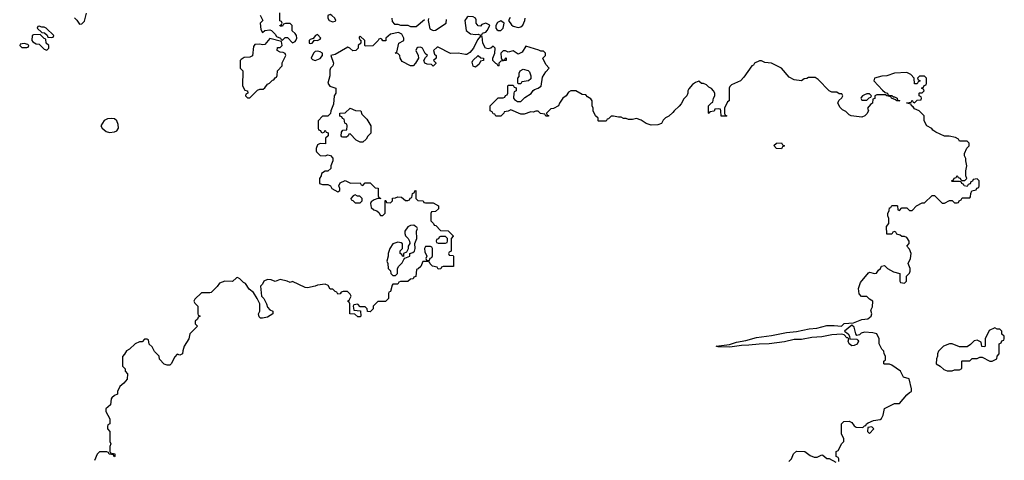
# Model space of a CAD drawing. Header units: inches. Extents: x 2221774 to 2440637, y 201306 to 357559.
# Tile 84 of 245: x 2275854 to 2283706, y 303339 to 306857. Entities that reach past the tile are written whole.
import ezdxf

# ---------------------------------------------------------------- set-up
doc = ezdxf.new("R2010")
doc.units = ezdxf.units.IN
doc.header["$MEASUREMENT"] = 0
doc.layers.add('C2370', color=7, linetype='Continuous')
doc.layers.add('C2380', color=7, linetype='Continuous')

msp = doc.modelspace()

# ---------------------------------------------------------------- linework, layer by layer
at = {"layer": 'C2370', "color": 5, "elevation": 60}
for points in [[(2276290, 306872), (2276310, 306852), (2276330, 306822), (2276350, 306824.7), (2276370, 306844.7), (2276388, 306910)], [(2277772.7, 306892.7), (2277792, 306850), (2277772, 306830), (2277778, 306778), (2277790, 306754), (2277808.9, 306771.1), (2277850, 306776), (2277862, 306770), (2277890, 306742), (2277902.8, 306722.8), (2277934, 306710), (2277938, 306698), (2277950, 306694), (2277970, 306714), (2277990, 306714), (2278030, 306672), (2278050, 306682), (2278055.3, 306690), (2278064, 306710), (2278062, 306730), (2278050, 306748), (2278027.3, 306767.3), (2278026, 306810), (2278010, 306826), (2277972.7, 306827.3), (2277958, 306822), (2277950, 306806), (2277930, 306806), (2277928, 306810), (2277942, 306818), (2277946, 306830), (2277942, 306842), (2277928.9, 306848.9), (2277928.4, 306911.6)], [(2278822, 306870), (2278823.6, 306843.6), (2278842, 306822), (2278870, 306822), (2278890, 306812), (2278950, 306814), (2278970, 306802), (2279016.4, 306803.6), (2279082, 306858)], [(2279114, 306866), (2279112, 306850), (2279123.5, 306783.5), (2279150, 306770.8), (2279170, 306774), (2279254, 306830), (2279258, 306858)], [(2279764.7, 306875.3), (2279752, 306850), (2279775.3, 306815.3), (2279790, 306804.7), (2279830, 306796), (2279850, 306801), (2279865.6, 306814.4), (2279881.2, 306850), (2279885.2, 306870)], [(2280000, 306611.6), (2279994.6, 306614.6), (2279890, 306646), (2279862, 306598), (2279830, 306582), (2279790, 306608), (2279750, 306598), (2279727.3, 306607.3), (2279710, 306608), (2279692, 306590), (2279692.7, 306552.7), (2279698, 306538), (2279710, 306534), (2279722, 306538), (2279730, 306554), (2279734, 306550), (2279734, 306530), (2279690, 306526), (2279674, 306510), (2279674, 306490), (2279670, 306486), (2279662, 306502), (2279650, 306506), (2279628, 306530), (2279628, 306550), (2279642, 306590), (2279646, 306630), (2279630, 306646), (2279611.3, 306628.7), (2279590, 306624), (2279569.2, 306629.2), (2279548, 306670), (2279542, 306722), (2279530, 306726), (2279503.6, 306696.4), (2279474, 306630), (2279443.6, 306596.4), (2279419.6, 306580.4), (2279410, 306578), (2279350, 306589), (2279290, 306588), (2279190, 306638), (2279183.6, 306636.4), (2279154, 306610), (2279162, 306582), (2279174, 306570), (2279174, 306550), (2279154, 306530), (2279171.6, 306511.6), (2279171.6, 306508.4), (2279150, 306486), (2279139, 306499), (2279103.1, 306503.1), (2279086, 306510), (2279078, 306530), (2279090, 306554), (2279106, 306570), (2279088.4, 306588.4), (2279066, 306630), (2279050, 306638), (2279030, 306635.3), (2279022, 306630), (2279014, 306610), (2279031.6, 306571.6), (2279034, 306550), (2279011, 306509), (2278991.3, 306488.7), (2278971.3, 306488.7), (2278903.1, 306523.1), (2278888, 306550), (2278886, 306570), (2278870, 306586), (2278848.7, 306590), (2278862, 306598), (2278878, 306670), (2278918, 306690), (2278918, 306710), (2278902, 306742), (2278875.3, 306755.3), (2278810, 306742), (2278774, 306710), (2278772.7, 306687.3), (2278750, 306688), (2278742, 306702), (2278730, 306706), (2278718, 306702), (2278714, 306690), (2278670, 306648), (2278610, 306646), (2278606, 306650), (2278606, 306690), (2278570, 306726), (2278562, 306718), (2278562, 306710), (2278570, 306694), (2278574, 306694), (2278574, 306670), (2278554, 306650), (2278554, 306630), (2278534, 306610), (2278510, 306608), (2278486, 306630), (2278470, 306638), (2278370, 306579), (2278334, 306570), (2278357.3, 306510), (2278350.8, 306490), (2278331.3, 306470), (2278326, 306454), (2278327.3, 306410), (2278311.3, 306350), (2278326, 306326), (2278374, 306310), (2278374, 306270), (2278362, 306250), (2278356.9, 306183.1), (2278334, 306130), (2278332.7, 306107.3), (2278310, 306086), (2278270, 306086), (2278234, 306050), (2278234, 305990), (2278238, 305978), (2278252.7, 305972.7), (2278258, 305958), (2278270, 305954), (2278282, 305958), (2278290, 305974), (2278298, 305958), (2278312.7, 305952.7), (2278314, 305930), (2278294, 305910), (2278292.7, 305867.3), (2278250, 305868.7), (2278230, 305858), (2278218, 305830), (2278218, 305810), (2278221, 305801), (2278250, 305772), (2278290, 305771.3), (2278310, 305778), (2278331.6, 305771.6), (2278351.6, 305751.6), (2278352, 305730), (2278334, 305690), (2278334, 305670), (2278311.6, 305648.4), (2278290, 305648), (2278262, 305630), (2278258, 305610), (2278244.7, 305590), (2278246, 305550), (2278270, 305541), (2278310, 305542), (2278332, 305530), (2278342, 305510), (2278390, 305482), (2278407.3, 305492.7), (2278408, 305510), (2278398, 305530), (2278410, 305554), (2278450, 305572), (2278492.7, 305552.7), (2278570, 305554), (2278578, 305538), (2278590, 305534), (2278610, 305554), (2278650, 305554), (2278690, 305514), (2278712.7, 305512.7), (2278714, 305450), (2278718, 305438), (2278734, 305430), (2278710, 305428.7), (2278681, 305419), (2278658, 305402), (2278651.3, 305390), (2278658, 305358), (2278678, 305338), (2278702, 305330), (2278716.9, 305316.9), (2278730, 305294), (2278750, 305294), (2278767.3, 305312.7), (2278767.3, 305412.7), (2278772.7, 305412.7), (2278778, 305398), (2278810, 305394), (2278826, 305410), (2278827.3, 305432.7), (2278850, 305434), (2278870, 305442), (2278899.6, 305439.6), (2278930, 305414), (2278950, 305414), (2278962, 305418), (2278967.3, 305432.7), (2278982, 305438), (2278986, 305470), (2279002, 305478), (2279006, 305490), (2279012.7, 305492.7), (2279014, 305430), (2279030, 305414), (2279071.6, 305411.6), (2279078, 305398), (2279090, 305394), (2279150, 305394), (2279194, 305370), (2279192.7, 305347.3), (2279170, 305326), (2279138, 305322), (2279134, 305310), (2279134, 305250), (2279154, 305230), (2279158, 305218), (2279172.7, 305212.7), (2279210, 305174), (2279271.6, 305171.6), (2279311.6, 305131.6), (2279311.6, 305128.4), (2279294, 305110), (2279294, 305010), (2279278, 305002), (2279274, 304990), (2279278, 304978), (2279310, 304974), (2279314, 304970), (2279312.7, 304887.3), (2279230, 304886), (2279218, 304882), (2279211.6, 304868.4), (2279190, 304866), (2279182, 304882), (2279146, 304890), (2279127.3, 304907.3), (2279122, 304922), (2279110, 304926), (2279070, 304926), (2279052.7, 304887.3), (2279032.7, 304867.3), (2279018, 304862), (2279012.7, 304807.3), (2278998, 304802), (2278991.6, 304788.4), (2278970, 304786), (2278950, 304766), (2278890, 304766), (2278878, 304762), (2278870, 304746), (2278830, 304746), (2278823.6, 304736.4), (2278810, 304686), (2278798, 304682), (2278794, 304670), (2278794, 304630), (2278770, 304606), (2278710, 304606), (2278674, 304570), (2278674, 304550), (2278650, 304526), (2278627.3, 304527.3), (2278626, 304550), (2278610, 304566), (2278570, 304566), (2278550, 304586), (2278518, 304582), (2278514, 304570), (2278518, 304538), (2278572.7, 304532.7), (2278574, 304490), (2278570, 304486), (2278550, 304486), (2278527.3, 304507.3), (2278488, 304510), (2278486, 304590), (2278482, 304602), (2278468, 304610), (2278482, 304618), (2278498, 304650), (2278490, 304666), (2278467.3, 304687.3), (2278432.7, 304687.3), (2278418, 304682), (2278410, 304668), (2278390, 304666), (2278382, 304682), (2278370, 304686), (2278350, 304706), (2278330, 304706), (2278314.6, 304734.6), (2278290, 304746), (2278230, 304738), (2278211.6, 304728.4), (2278150, 304715.3), (2278130, 304718), (2278030, 304768), (2278010, 304758), (2277986, 304770), (2277930, 304782), (2277890, 304768), (2277860.4, 304780.4), (2277830, 304782), (2277802, 304770), (2277790, 304746), (2277774, 304730), (2277782, 304650), (2277802, 304630), (2277822, 304590), (2277830, 304562), (2277850, 304542), (2277874, 304530), (2277874, 304510), (2277830, 304482), (2277790, 304474), (2277775.3, 304475.3), (2277764, 304484), (2277759, 304510), (2277768.9, 304531.1), (2277768.4, 304588.4), (2277748.7, 304630), (2277718, 304678), (2277685.2, 304705.2), (2277655.3, 304750), (2277639, 304759), (2277610, 304788), (2277590, 304798), (2277583.6, 304796.4), (2277550, 304768), (2277490, 304768.7), (2277446.4, 304753.6), (2277430, 304726), (2277379.8, 304680.2), (2277370, 304675.3), (2277303.6, 304676.4), (2277250, 304626), (2277242, 304610), (2277250, 304594), (2277274, 304570), (2277274, 304510), (2277278, 304498), (2277294, 304490), (2277278, 304482), (2277272.7, 304467.3), (2277254, 304450), (2277254, 304430), (2277272, 304410), (2277212, 304350), (2277202, 304310), (2277164.7, 304250), (2277154, 304214), (2277152, 304190), (2277130, 304178), (2277110, 304186), (2277090, 304166), (2277062, 304110), (2277050, 304098), (2277030, 304098), (2277007.3, 304107.3), (2276970, 304146), (2276966, 304170), (2276928.9, 304208.9), (2276910, 304246), (2276887.3, 304267.3), (2276882, 304302), (2276870, 304306), (2276850, 304306), (2276830, 304286), (2276810, 304286), (2276774, 304270), (2276730, 304226), (2276705.4, 304214.6), (2276690, 304186), (2276672.7, 304167.3), (2276674, 304090), (2276694, 304070), (2276694, 304050), (2276714, 304030), (2276711.6, 303988.4), (2276683.6, 303956.4), (2276652, 303930), (2276634, 303890), (2276632.7, 303867.3), (2276610, 303858), (2276590, 303838), (2276584.7, 303830), (2276578, 303782), (2276542, 303750), (2276542, 303730), (2276574, 303670), (2276574, 303630), (2276558, 303622), (2276554, 303610), (2276554, 303590), (2276574, 303570), (2276574, 303490), (2276582, 303470), (2276574, 303450), (2276574, 303410), (2276578, 303398), (2276612, 303392), (2276614, 303370), (2276608, 303368), (2276602, 303382), (2276567.3, 303387.3), (2276562, 303402), (2276550, 303406), (2276490, 303408), (2276471.1, 303388.9), (2276450, 303338)], [(2280000, 306116.4), (2279990, 306126), (2279970, 306126), (2279950, 306118), (2279930, 306122), (2279876.9, 306103.1), (2279850, 306102), (2279770, 306138), (2279750, 306128), (2279718, 306122), (2279714, 306110), (2279690, 306086), (2279650, 306086), (2279642, 306102), (2279630, 306106), (2279622, 306122), (2279606, 306130), (2279606, 306170), (2279670, 306234), (2279710, 306234), (2279722, 306238), (2279728, 306252), (2279742, 306258), (2279746, 306270), (2279746, 306330), (2279750, 306334), (2279790, 306334), (2279798, 306318), (2279812.7, 306312.7), (2279814, 306290), (2279798, 306282), (2279794, 306270), (2279792, 306230), (2279799.6, 306219.6), (2279824.7, 306204.7), (2279850, 306204.7), (2279883.1, 306236.9), (2279932.9, 306267.1), (2279948.9, 306291.1), (2279960.2, 306299.8), (2279990, 306311.3), (2280000, 306318.5)]]:
    msp.add_lwpolyline(points, dxfattribs=at)
for points in [[(2278330, 306897.2), (2278312, 306890), (2278311.3, 306870), (2278322, 306850), (2278350, 306841), (2278370, 306846), (2278375.3, 306850), (2278368, 306870), (2278342, 306890)], [(2279430, 306882), (2279422, 306878), (2279404.7, 306850), (2279414, 306770), (2279450, 306744.7), (2279490, 306738), (2279510, 306742), (2279530, 306734), (2279542, 306738), (2279546, 306750), (2279570, 306758), (2279582, 306770), (2279602, 306810), (2279597.2, 306817.2), (2279570, 306829), (2279540.7, 306819.3), (2279530, 306806), (2279510, 306808), (2279495.3, 306830), (2279494.6, 306854.6), (2279488, 306870), (2279470, 306879)], [(2276010, 306806), (2275998, 306802), (2275994, 306790), (2276030, 306754), (2276052.7, 306752.7), (2276072.7, 306732.7), (2276078, 306718), (2276110, 306714), (2276122, 306718), (2276126, 306730), (2276066, 306790), (2276050, 306798), (2276030, 306798)], [(2279690, 306848.7), (2279664.7, 306835.3), (2279651.3, 306810), (2279652, 306790), (2279659.6, 306779.6), (2279670, 306772), (2279690, 306771.3), (2279708.7, 306790), (2279718, 306830)], [(2276018, 306738), (2275964.7, 306735.3), (2275954, 306730), (2275952, 306690), (2275959.6, 306679.6), (2275985.4, 306665.4), (2276010, 306662), (2276050, 306622), (2276070, 306614), (2276086, 306630), (2276086, 306650), (2276066, 306670), (2276062, 306702), (2276050, 306706)], [(2277850, 306706), (2277810, 306658), (2277790, 306655.3), (2277770, 306662), (2277730, 306658), (2277718, 306642), (2277711.1, 306568.9), (2277690, 306558), (2277643.6, 306556.4), (2277619.6, 306540.4), (2277612, 306530), (2277612, 306470), (2277634, 306450), (2277632, 306330), (2277650, 306294), (2277672, 306290), (2277674, 306270), (2277658, 306262), (2277654, 306250), (2277670, 306234), (2277690, 306234), (2277750, 306294), (2277770, 306302), (2277796.4, 306303.6), (2277810, 306312), (2277830, 306342), (2277846, 306350), (2277870, 306374), (2277882, 306378), (2277890, 306394), (2277902, 306398), (2277907.3, 306412.7), (2277908.7, 306450), (2277946, 306490), (2277948.4, 306511.6), (2277975.3, 306570), (2277970, 306586), (2277956.4, 306596.4), (2277930, 306598), (2277908, 306610), (2277910, 306634), (2277930, 306634), (2277946, 306650), (2277942, 306682)], [(2278230, 306738), (2278214, 306730), (2278194, 306706), (2278170, 306698), (2278162, 306690), (2278162, 306670), (2278170, 306666), (2278186, 306670), (2278206, 306694), (2278230, 306692), (2278250, 306702), (2278255.3, 306710)], [(2275890, 306666), (2275858, 306662), (2275854, 306650), (2275870, 306634), (2275910, 306634), (2275922, 306638), (2275926, 306650), (2275918, 306658)], [(2278230, 306605.2), (2278210, 306604), (2278196, 306590), (2278178, 306550), (2278190, 306538), (2278210, 306531), (2278250, 306546), (2278269, 306570), (2278268.7, 306590), (2278250, 306601.2)], [(2279490, 306478), (2279470, 306486), (2279463.1, 306516.9), (2279468, 306532), (2279510, 306572), (2279532, 306552), (2279552, 306550), (2279554, 306530), (2279530, 306526), (2279516.9, 306503.1)], [(2279830, 306346), (2279826, 306350), (2279826, 306390), (2279836.4, 306403.6), (2279838, 306430), (2279846, 306450), (2279870, 306462), (2279910, 306452), (2279919.8, 306439.8), (2279931.3, 306410), (2279930, 306386), (2279911.6, 306368.4), (2279858, 306362), (2279850, 306346)], [(2278570, 305878), (2278536.4, 305896.4), (2278490, 305946), (2278478, 305942), (2278474, 305930), (2278459.6, 305920.4), (2278430, 305918), (2278423.1, 305923.1), (2278418, 305930), (2278420.4, 305959.6), (2278430, 305974), (2278462, 305978), (2278466, 306010), (2278462, 306022), (2278446, 306030), (2278442, 306062), (2278427.3, 306067.3), (2278422, 306082), (2278407.3, 306087.3), (2278406, 306110), (2278450, 306114), (2278490, 306152), (2278532.7, 306132.7), (2278574, 306130), (2278583.6, 306103.6), (2278623.6, 306063.6), (2278654, 306010), (2278654, 305950), (2278630, 305926), (2278616.9, 305903.1), (2278590, 305878)], [(2276590, 306069.5), (2276555.5, 306064.5), (2276526.8, 306053.2), (2276501, 306010), (2276512.4, 305990), (2276544.7, 305964.7), (2276570, 305955.8), (2276610, 305960.7), (2276627.6, 305970), (2276642, 305990), (2276640.1, 306020.1), (2276629.6, 306049.6), (2276610, 306065.2)], [(2278530, 305458), (2278514, 305450), (2278494, 305430), (2278498, 305418), (2278510, 305414), (2278530, 305394), (2278570, 305394), (2278586, 305410), (2278586, 305430), (2278567.3, 305447.3), (2278548.4, 305448.4)], [(2278998, 305218), (2278970, 305215.3), (2278950, 305204), (2278924.7, 305170), (2278924.7, 305150), (2278931, 305131), (2278952, 305110), (2278962, 305090), (2278964.7, 305070), (2278952, 305050), (2278951.6, 305028.4), (2278938, 305002), (2278914, 304990), (2278914, 304966), (2278906, 304970), (2278902, 304982), (2278888, 304990), (2278889.3, 305010.7), (2278908, 305030), (2278907.3, 305067.3), (2278896.4, 305076.4), (2278870, 305082), (2278830, 305068.7), (2278804.7, 305030), (2278792, 304990), (2278792, 304970), (2278782, 304930), (2278791.1, 304911.1), (2278792, 304872), (2278811.6, 304851.6), (2278814, 304830), (2278830, 304814), (2278850, 304814), (2278866, 304830), (2278866, 304870), (2278878, 304890), (2278903.1, 304916.9), (2278916.4, 304943.6), (2278926, 304954), (2278966, 304970), (2278966, 304990), (2278990, 304998), (2279002, 305010), (2279008, 305030), (2279006, 305070), (2279022, 305110), (2279018, 305170), (2279026, 305190), (2279022, 305202), (2279010, 305206)], [(2279250, 305126), (2279210, 305126), (2279198, 305122), (2279192.7, 305107.3), (2279178, 305102), (2279174, 305090), (2279178, 305078), (2279190, 305074), (2279250, 305074), (2279262, 305078), (2279266, 305090), (2279266, 305110)], [(2279130, 305046), (2279090, 305046), (2279082, 305030), (2279083.6, 305003.6), (2279102, 304970), (2279094, 304950), (2279098, 304938), (2279110, 304934), (2279122, 304938), (2279127.3, 304952.7), (2279142, 304958), (2279147.3, 304972.7), (2279146, 305030), (2279142, 305042)]]:
    msp.add_lwpolyline(points, close=True, dxfattribs=at)
at = {"layer": 'C2380', "color": 5, "elevation": 60}
for points in [[(2280000, 306318.5), (2280012.5, 306327.5), (2280022, 306398), (2280050, 306442), (2280075.3, 306470), (2280050, 306498), (2280026, 306550), (2280046, 306570), (2280046, 306590), (2280030, 306606), (2280010, 306606), (2280000, 306611.6)], [(2282386, 303330), (2282386, 303350), (2282382, 303362), (2282366, 303370), (2282366, 303410), (2282382, 303418), (2282410, 303474), (2282426, 303490), (2282426, 303510), (2282408.7, 303550), (2282408, 303610), (2282408.4, 303631.6), (2282426, 303650), (2282470, 303652), (2282490, 303642), (2282510, 303614), (2282523.6, 303603.6), (2282578, 303602), (2282590, 303614), (2282602, 303618), (2282606, 303630), (2282620.4, 303639.6), (2282663.1, 303656.9), (2282715.5, 303664.5), (2282726, 303674), (2282739.5, 303700.5), (2282750, 303752), (2282830, 303792), (2282870, 303794), (2282930, 303862), (2282950, 303882), (2282966, 303890), (2282966, 303910), (2282946, 303990), (2282903.1, 304003.1), (2282878, 304050), (2282810, 304098), (2282790, 304108), (2282750, 304106), (2282746, 304110), (2282746, 304130), (2282758, 304142), (2282758, 304170), (2282748.4, 304188.4), (2282746, 304210), (2282730, 304226), (2282708.4, 304268.4), (2282708, 304310), (2282688.7, 304350), (2282658, 304358), (2282590, 304361.3), (2282564.8, 304355.2), (2282550, 304341.2), (2282530, 304335.3), (2282521.2, 304350), (2282510, 304402), (2282490, 304418), (2282432, 304370), (2282461, 304350), (2282472, 304330), (2282474, 304310), (2282530, 304306), (2282538.5, 304298.5), (2282542.8, 304290), (2282533.2, 304266.8), (2282510, 304256), (2282490, 304254), (2282470, 304269), (2282461.2, 304290), (2282466, 304310), (2282458, 304318), (2282450, 304318), (2282430, 304342), (2282410, 304345.2), (2282330, 304340.4), (2282250, 304325.1), (2282170, 304321.1), (2282090, 304305.1), (2282030, 304303), (2281953.5, 304286.5), (2281830, 304269.6), (2281750, 304267.8), (2281670, 304258), (2281610, 304256.2), (2281517.3, 304242.7), (2281425.2, 304245.2), (2281408, 304250), (2281515.5, 304264.5), (2281570, 304283), (2281644.9, 304295.1), (2281730, 304320.4), (2281850, 304335.3), (2281970, 304360.3), (2282050, 304368.4), (2282150, 304388.7), (2282210, 304393.7), (2282290, 304414.4), (2282350, 304416.4), (2282408.7, 304411.3), (2282429.6, 304430.4), (2282504.1, 304435.9), (2282570, 304464), (2282618, 304470), (2282644, 304490), (2282648.7, 304510), (2282642, 304538), (2282654.6, 304565.4), (2282658, 304610), (2282630, 304626), (2282610, 304646), (2282567.3, 304647.3), (2282548.7, 304668.7), (2282544, 304710), (2282560.2, 304759.8), (2282623.1, 304836.9), (2282630, 304842), (2282670, 304832), (2282687.3, 304832.7), (2282703.1, 304856.9), (2282718, 304870), (2282726, 304890), (2282750, 304894), (2282774, 304870), (2282823.6, 304843.6), (2282874, 304830), (2282874, 304770), (2282878, 304758), (2282910, 304754), (2282926, 304770), (2282926, 304810), (2282950, 304834), (2282955.3, 304850), (2282955.3, 304870), (2282938, 304910), (2282958, 304950), (2282962, 304990), (2282950, 305026), (2282928, 305050), (2282946, 305070), (2282946, 305090), (2282930, 305118), (2282910, 305126), (2282890, 305126), (2282876.4, 305136.4), (2282850, 305146), (2282842, 305162), (2282830, 305166), (2282818, 305162), (2282810, 305146), (2282770, 305146), (2282767.3, 305207.3), (2282786, 305230), (2282786, 305270), (2282778, 305290), (2282778, 305310), (2282787.3, 305332.7), (2282790, 305354), (2282802, 305358), (2282810, 305374), (2282850, 305374), (2282854, 305370), (2282858, 305338), (2282870, 305334), (2282890, 305354), (2282930, 305354), (2282950, 305334), (2282970, 305334), (2283006, 305370), (2283050, 305394), (2283070, 305394), (2283130, 305454), (2283150, 305454), (2283210, 305392), (2283230, 305392), (2283270, 305414), (2283290, 305414), (2283310, 305394), (2283330, 305394), (2283342, 305398), (2283346, 305410), (2283362, 305418), (2283370, 305434), (2283430, 305434), (2283436.4, 305443.6), (2283438, 305470), (2283448, 305492), (2283482, 305498), (2283487.3, 305512.7), (2283502, 305518), (2283506, 305530), (2283506, 305570), (2283490, 305586), (2283458, 305582), (2283452.7, 305567.3), (2283438, 305562), (2283432.7, 305547.3), (2283418, 305542), (2283410, 305526), (2283386, 305530), (2283382, 305542), (2283366, 305550), (2283362, 305562), (2283350, 305566), (2283290, 305566), (2283286, 305570), (2283302, 305578), (2283307.3, 305592.7), (2283322, 305598), (2283330, 305612), (2283338, 305598), (2283352.7, 305592.7), (2283358, 305578), (2283370, 305574), (2283390, 305574), (2283406, 305590), (2283398, 305610), (2283398, 305650), (2283408, 305690), (2283398, 305730), (2283398, 305750), (2283388.9, 305768.9), (2283388.7, 305790), (2283408.4, 305831.6), (2283426, 305850), (2283426, 305870), (2283410, 305886), (2283350, 305886), (2283342, 305902), (2283316.4, 305916.4), (2283267.3, 305927.3), (2283230, 305928), (2283160.2, 305960.2), (2283136.4, 305976.4), (2283128.4, 305988.4), (2283088, 306010), (2283066, 306050), (2283066, 306090), (2283026, 306130), (2282990, 306146), (2282980.4, 306160.4), (2282966, 306170), (2282962, 306182), (2282926, 306190), (2282930, 306194), (2282962, 306198), (2282970, 306214), (2282978, 306198), (2282990, 306194), (2283010, 306214), (2283042, 306218), (2283046, 306230), (2283042, 306242), (2283026, 306250), (2283026, 306270), (2283030, 306274), (2283050, 306274), (2283066, 306290), (2283062, 306302), (2283046, 306310), (2283062, 306318), (2283067.3, 306332.7), (2283082, 306338), (2283086, 306350), (2283086, 306390), (2283070, 306406), (2283030, 306406), (2283014, 306390), (2283018, 306378), (2283034, 306370), (2283018, 306362), (2283010, 306346), (2282990, 306346), (2282986, 306390), (2282960.4, 306420.4), (2282930, 306435.3), (2282830, 306429), (2282770, 306409), (2282730, 306405.2), (2282672, 306390), (2282666, 306370), (2282733.7, 306293.7), (2282755.3, 306275.3), (2282774, 306270), (2282778, 306258), (2282792, 306252), (2282808, 306252), (2282822, 306242), (2282830, 306242), (2282852, 306230), (2282854, 306214), (2282874, 306210), (2282850, 306208), (2282838, 306218), (2282806, 306230), (2282802, 306242), (2282768.4, 306248.4), (2282758, 306258), (2282690, 306258), (2282674, 306250), (2282672.7, 306227.3), (2282658, 306222), (2282654, 306190), (2282639.6, 306180.4), (2282614, 306150), (2282622, 306130), (2282610, 306106), (2282594, 306090), (2282570, 306078), (2282486, 306090), (2282470, 306098), (2282443.1, 306123.1), (2282416.4, 306136.4), (2282396.4, 306156.4), (2282378, 306190), (2282387.3, 306212.7), (2282410, 306234), (2282418, 306250), (2282410, 306266), (2282390, 306266), (2282370, 306278), (2282330, 306278), (2282308.4, 306288.4), (2282220.4, 306380.4), (2282196.4, 306396.4), (2282143.6, 306396.4), (2282131.6, 306388.4), (2282110, 306386), (2282090, 306368), (2282030, 306378), (2281990, 306398), (2281928.9, 306468.9), (2281850, 306508.7), (2281796.4, 306516.4), (2281770, 306528), (2281752.7, 306527.3), (2281714, 306510), (2281704.7, 306495.3), (2281691.6, 306488.4), (2281630, 306398), (2281602, 306370), (2281530, 306338), (2281516.9, 306323.1), (2281511.3, 306310), (2281512, 306210), (2281498, 306202), (2281474, 306150), (2281474, 306110), (2281478, 306098), (2281492, 306090), (2281490, 306086), (2281447.3, 306087.3), (2281446, 306130), (2281442, 306142), (2281430, 306146), (2281398, 306142), (2281392.7, 306127.3), (2281358, 306122), (2281352.7, 306107.3), (2281346, 306110), (2281346, 306170), (2281370, 306194), (2281382, 306198), (2281388, 306230), (2281398, 306250), (2281398, 306270), (2281388, 306290), (2281370, 306308), (2281350, 306318), (2281330, 306338), (2281307.3, 306347.3), (2281290, 306348), (2281270, 306366), (2281243.6, 306356.4), (2281219.6, 306340.4), (2281190, 306306), (2281182, 306290), (2281182, 306270), (2281174, 306250), (2281150, 306226), (2281130, 306186), (2281112.7, 306167.3), (2281072, 306130), (2281063.6, 306116.4), (2281030, 306088), (2281005.4, 306074.6), (2280985.4, 306054.6), (2280971.1, 306028.9), (2280943.6, 306016.4), (2280890, 306015.3), (2280850, 306028.7), (2280810, 306054), (2280771.6, 306068.4), (2280739.8, 306060.2), (2280710, 306059), (2280690, 306068.7), (2280670, 306068), (2280650, 306078), (2280630, 306078), (2280590, 306088), (2280570, 306086), (2280550, 306066), (2280538, 306062), (2280530, 306046), (2280470, 306046), (2280466, 306050), (2280466, 306070), (2280446, 306090), (2280428, 306130), (2280428, 306150), (2280418, 306170), (2280418, 306210), (2280410, 306226), (2280382, 306242), (2280370, 306258), (2280340.4, 306260.4), (2280288.4, 306288.4), (2280250, 306288.7), (2280230, 306278), (2280212, 306250), (2280184.7, 306230), (2280158, 306190), (2280150.7, 306169.3), (2280110, 306148), (2280090, 306146), (2280054, 306110), (2280058, 306098), (2280071.6, 306091.6), (2280070, 306088), (2280050, 306086), (2280042, 306102), (2280008.4, 306108.4), (2280000, 306116.4)], [(2281988, 303330), (2282008, 303350), (2282026, 303390), (2282050, 303412), (2282114, 303410), (2282158, 303378), (2282190, 303364.7), (2282214.6, 303365.4), (2282250, 303382), (2282259.6, 303379.6), (2282290, 303354), (2282310, 303354), (2282363.6, 303323.6)]]:
    msp.add_lwpolyline(points, dxfattribs=at)
for points in [[(2282630, 306266), (2282610, 306266), (2282590, 306258), (2282574, 306250), (2282563.6, 306236.4), (2282562, 306230), (2282570, 306214), (2282610, 306214), (2282627.3, 306232.7), (2282642, 306238), (2282646, 306250)], [(2281930, 305826), (2281890, 305828), (2281868.4, 305851.6), (2281888.4, 305871.6), (2281930, 305874), (2281938, 305858), (2281952, 305850), (2281938, 305842)], [(2283630, 304398), (2283585.4, 304374.6), (2283554, 304310), (2283554, 304250), (2283550, 304246), (2283527.3, 304247.3), (2283522, 304282), (2283490, 304298), (2283466.4, 304293.6), (2283436.9, 304263.1), (2283410, 304246), (2283350, 304246), (2283290, 304269), (2283270, 304269), (2283222, 304250), (2283182, 304210), (2283172, 304190), (2283174, 304170), (2283164.7, 304150), (2283162, 304110), (2283194, 304090), (2283223.6, 304063.6), (2283250, 304054), (2283290, 304054), (2283310, 304062), (2283350, 304062), (2283367.3, 304072.7), (2283366, 304130), (2283370, 304134), (2283430, 304134), (2283448.9, 304151.1), (2283490, 304152), (2283510, 304162), (2283530, 304162), (2283590, 304132), (2283610, 304132), (2283646, 304150), (2283648.4, 304171.6), (2283666, 304190), (2283666, 304270), (2283682, 304278), (2283687.3, 304292.7), (2283702, 304298), (2283706, 304310), (2283706, 304330), (2283687.3, 304347.3), (2283686, 304370), (2283670, 304386), (2283650, 304386)], [(2282650, 303606), (2282618, 303602), (2282614, 303570), (2282630, 303554), (2282666, 303590)]]:
    msp.add_lwpolyline(points, close=True, dxfattribs=at)

doc.saveas('drawing.dxf')
